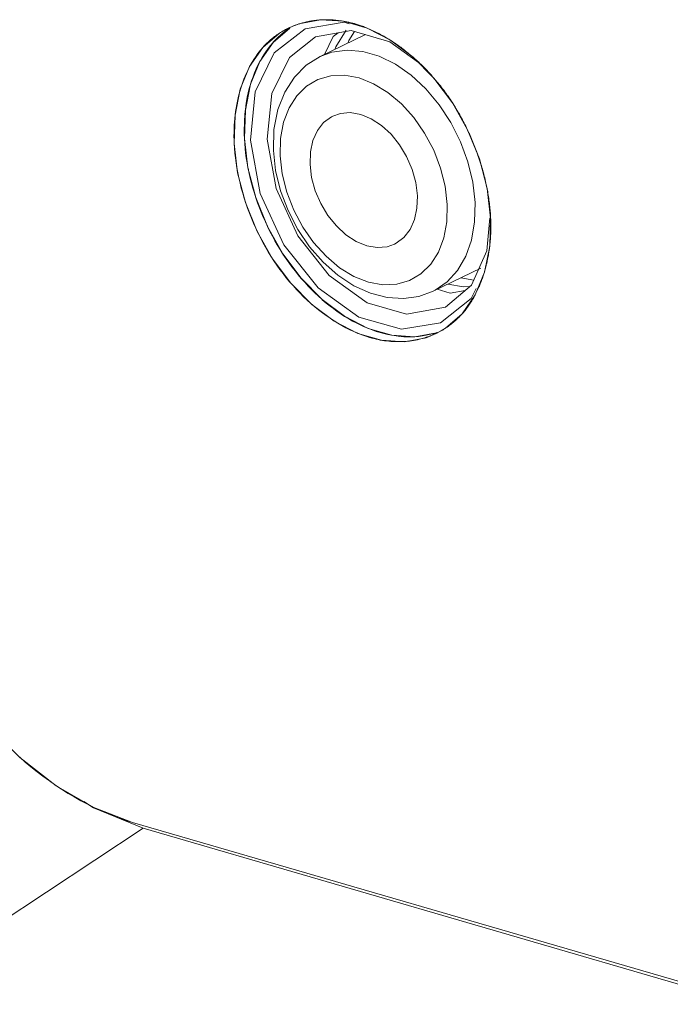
# Model space of a CAD drawing. Header units: millimetres. Extents: x 3925 to 5043, y -86 to 778.
# Tile 63 of 256: x 4509.27 to 4513.39, y 127.82 to 134.05. Entities that reach past the tile are written whole.
import ezdxf

# ---------------------------------------------------------------- set-up
doc = ezdxf.new("R2010")
doc.units = ezdxf.units.MM
doc.header["$LTSCALE"] = 46.255
for name, color, linetype in [('11-059F2G099DXF_CONTINUOUS_LINE', 7, 'CONTINUOUS'), ('H30-IO-SHIELDXF_CONTINUOUS_LINE', 7, 'CONTINUOUS'), ('H30K-IO-LABEDXF_CONTINUOUS_LINE', 7, 'CONTINUOUS'), ('H30K-REAR-CODXF_CONTINUOUS_LINE', 7, 'CONTINUOUS'), ('LABEL-IO-H30DXF_CONTINUOUS_LINE', 7, 'CONTINUOUS')]:
    doc.layers.add(name, color=color, linetype=linetype)

msp = doc.modelspace()

# ---------------------------------------------------------------- linework, layer by layer
at = {"layer": '11-059F2G099DXF_CONTINUOUS_LINE', "color": 7, "linetype": 'Continuous', "lineweight": 0}
for p, q in [((4511.4601, 133.9554), (4511.1725, 133.8168)), ((4511.1554, 133.3474), (4511.1273, 133.2847)), ((4512.1908, 132.4759), (4511.8887, 132.3304)), ((4512.174, 132.4678), (4512.1764, 132.4671))]:
    msp.add_line(p, q, dxfattribs=at)
for points in [[(4512.1544, 132.8922), (4512.1401, 133.02), (4512.1092, 133.1493), (4512.0625, 133.2766), (4512.0013, 133.3983), (4511.9273, 133.5112), (4511.8424, 133.6121), (4511.7491, 133.6983), (4511.6497, 133.7675), (4511.5472, 133.8178), (4511.4442, 133.8477), (4511.3435, 133.8566), (4511.2479, 133.8441), (4511.1725, 133.8168)], [(4511.1725, 133.8168), (4511.0852, 133.7619), (4511.0096, 133.6866), (4510.9485, 133.5919)], [(4511.1585, 133.671), (4511.0859, 133.6283), (4511.0244, 133.5676)], [(4511.9782, 132.8803), (4511.9651, 132.9947), (4511.9362, 133.1105), (4511.8925, 133.224), (4511.8353, 133.3317), (4511.7664, 133.4304), (4511.6879, 133.517), (4511.6021, 133.589), (4511.5116, 133.644), (4511.4192, 133.6806), (4511.3278, 133.6975), (4511.24, 133.6943), (4511.1585, 133.671)], [(4510.9485, 133.5919), (4510.9047, 133.4801), (4510.8804, 133.3551), (4510.8765, 133.2218)], [(4511.0244, 133.5676), (4510.9757, 133.4907), (4510.9414, 133.3999), (4510.9226, 133.298), (4510.9197, 133.1882)], [(4511.2536, 133.4396), (4511.244, 133.4347), (4511.1949, 133.398), (4511.1554, 133.3474)], [(4511.7892, 132.9353), (4511.7789, 133.0183), (4511.756, 133.1018), (4511.7212, 133.1828), (4511.676, 133.2581), (4511.6221, 133.3248), (4511.5615, 133.3803), (4511.4966, 133.4225), (4511.4298, 133.4498), (4511.3638, 133.4611), (4511.3011, 133.456), (4511.2536, 133.4396)], [(4511.1273, 133.2847), (4511.1115, 133.2124), (4511.1087, 133.1332)], [(4510.8765, 133.2218), (4510.891, 133.0939), (4510.9222, 132.9659), (4510.9694, 132.8408)], [(4510.9197, 133.1882), (4510.9329, 133.0738), (4510.9618, 132.958), (4511.0054, 132.8445), (4511.0626, 132.7368), (4511.1315, 132.6381), (4511.2101, 132.5515), (4511.2959, 132.4795), (4511.3863, 132.4245), (4511.4787, 132.3879), (4511.5702, 132.371), (4511.658, 132.3742), (4511.7394, 132.3975)], [(4511.1087, 133.1332), (4511.119, 133.0502), (4511.1419, 132.9667), (4511.1767, 132.8857), (4511.2219, 132.8104), (4511.2758, 132.7437), (4511.3364, 132.6882), (4511.4013, 132.646)], [(4511.6443, 132.6289), (4511.6539, 132.6338), (4511.7031, 132.6705), (4511.7425, 132.7211), (4511.7706, 132.7838), (4511.7864, 132.8561), (4511.7892, 132.9353)], [(4511.7394, 132.3975), (4511.812, 132.4402), (4511.8736, 132.5009), (4511.9222, 132.5778), (4511.9565, 132.6686), (4511.9754, 132.7705), (4511.9782, 132.8803)], [(4512.0444, 132.4625), (4512.0959, 132.5515), (4512.132, 132.6546), (4512.1516, 132.7692), (4512.1544, 132.8922)], [(4510.9694, 132.8408), (4511.0309, 132.722), (4511.1054, 132.6123), (4511.1911, 132.5145), (4511.2858, 132.4313), (4511.3873, 132.365), (4511.4923, 132.3178), (4511.5976, 132.291), (4511.7005, 132.2845), (4511.7982, 132.2979), (4511.8887, 132.3304)], [(4511.4013, 132.646), (4511.4681, 132.6187), (4511.5341, 132.6074), (4511.5968, 132.6125), (4511.6443, 132.6289)], [(4511.8887, 132.3304), (4511.9011, 132.3366), (4511.9789, 132.3902), (4512.0444, 132.4625)]]:
    msp.add_lwpolyline(points, dxfattribs=at)
at = {"layer": 'H30-IO-SHIELDXF_CONTINUOUS_LINE', "color": 7, "linetype": 'Continuous', "lineweight": 0}
for p, q in [((4511.3537, 133.9173), (4511.3476, 133.9012)), ((4511.3906, 133.9757), (4511.3537, 133.9173)), ((4511.9833, 132.376), (4512.0788, 132.3583)), ((4512.065, 132.4153), (4512.1461, 132.4003)), ((4512.0788, 132.3583), (4512.1209, 132.3599))]:
    msp.add_line(p, q, dxfattribs=at)
msp.add_lwpolyline([(4511.3381, 133.9824), (4511.272, 133.878), (4511.2659, 133.8618)], dxfattribs=at)
at = {"layer": 'H30K-IO-LABEDXF_CONTINUOUS_LINE', "color": 7, "linetype": 'Continuous', "lineweight": 0}
for p, q in [((4511.7455, 133.826), (4511.7535, 133.8193)), ((4511.7535, 133.8193), (4511.7613, 133.8125)), ((4511.7613, 133.8125), (4511.7692, 133.8056)), ((4511.7692, 133.8056), (4511.777, 133.7986)), ((4511.777, 133.7986), (4511.7812, 133.7949)), ((4511.7812, 133.7949), (4511.7894, 133.7874)), ((4511.7894, 133.7874), (4511.7976, 133.7798)), ((4511.7976, 133.7798), (4511.8057, 133.7721)), ((4511.888, 133.6864), (4511.8986, 133.6741)), ((4512.1009, 133.3642), (4512.1142, 133.3363)), ((4512.1732, 133.1908), (4512.1795, 133.1726)), ((4512.1795, 133.1726), (4512.1879, 133.1467)), ((4512.2281, 132.9931), (4512.2327, 132.9696)), ((4512.2518, 132.8244), (4512.2524, 132.8156)), ((4512.2524, 132.8156), (4512.253, 132.8069)), ((4512.2485, 132.6254), (4512.2461, 132.6048)), ((4512.2375, 132.5499), (4512.2359, 132.5418)), ((4512.2389, 132.5579), (4512.2375, 132.5499)), ((4512.225, 132.4923), (4512.2189, 132.4695)), ((4512.1606, 132.3181), (4512.1506, 132.2991)), ((4512.0808, 132.1968), (4512.0729, 132.1876)), ((4511.9408, 132.0804), (4511.9272, 132.073)), ((4511.9703, 132.0984), (4511.957, 132.0899)), ((4509.9829, 128.9676), (4590.291, 105.6092))]:
    msp.add_line(p, q, dxfattribs=at)
for points in [[(4511.0539, 134.0273), (4511.0603, 134.0291), (4511.0667, 134.0308), (4511.0731, 134.0325), (4511.0796, 134.0341), (4511.0861, 134.0355), (4511.0925, 134.037), (4511.0991, 134.0383), (4511.1056, 134.0396), (4511.1122, 134.0407), (4511.1188, 134.0419), (4511.1254, 134.0429)], [(4511.1254, 134.0429), (4511.1288, 134.0434), (4511.1321, 134.0439), (4511.1355, 134.0443), (4511.1389, 134.0448), (4511.1423, 134.0452), (4511.1457, 134.0456), (4511.1491, 134.0459)], [(4511.1491, 134.0459), (4511.1541, 134.0465), (4511.1591, 134.0469), (4511.1641, 134.0474), (4511.1692, 134.0478), (4511.1742, 134.0481), (4511.1792, 134.0484), (4511.1843, 134.0487), (4511.1894, 134.0489)], [(4511.1894, 134.0489), (4511.1977, 134.0492), (4511.206, 134.0493), (4511.2144, 134.0494), (4511.2227, 134.0493), (4511.2311, 134.0491), (4511.2395, 134.0488), (4511.248, 134.0484), (4511.2564, 134.0478), (4511.2648, 134.0472), (4511.2733, 134.0464), (4511.2818, 134.0455), (4511.2903, 134.0446), (4511.2988, 134.0434), (4511.3073, 134.0422), (4511.3158, 134.0409)], [(4511.3158, 134.0409), (4511.3212, 134.04), (4511.3267, 134.039), (4511.3321, 134.038), (4511.3376, 134.0369), (4511.343, 134.0358), (4511.3485, 134.0347), (4511.3539, 134.0335), (4511.3594, 134.0322), (4511.3648, 134.0309), (4511.3703, 134.0296)], [(4510.8694, 133.9312), (4510.8766, 133.937), (4510.884, 133.9427), (4510.8915, 133.9482), (4510.899, 133.9536), (4510.9066, 133.9588), (4510.9143, 133.9639), (4510.9221, 133.9689), (4510.93, 133.9737), (4510.9379, 133.9784), (4510.946, 133.9829), (4510.9541, 133.9872), (4510.9622, 133.9914), (4510.9705, 133.9955), (4510.9788, 133.9994), (4510.9872, 134.0032), (4510.9957, 134.0068), (4511.0042, 134.0103)], [(4511.0042, 134.0103), (4511.0091, 134.0122), (4511.014, 134.0141), (4511.0189, 134.0159), (4511.0239, 134.0177), (4511.0288, 134.0194), (4511.0338, 134.0211), (4511.0388, 134.0227), (4511.0438, 134.0243), (4511.0489, 134.0258), (4511.0539, 134.0273)], [(4511.3703, 134.0296), (4511.3738, 134.0287), (4511.3774, 134.0277), (4511.3809, 134.0268), (4511.3845, 134.0258), (4511.3881, 134.0249), (4511.3916, 134.0239), (4511.3952, 134.0228)], [(4511.3952, 134.0228), (4511.4016, 134.0209), (4511.4081, 134.0189), (4511.4145, 134.0169), (4511.421, 134.0148), (4511.4275, 134.0126), (4511.4339, 134.0104), (4511.4404, 134.008), (4511.4469, 134.0056), (4511.4534, 134.0032), (4511.4599, 134.0007), (4511.4664, 133.9981)], [(4511.4664, 133.9981), (4511.4756, 133.9943), (4511.4848, 133.9904), (4511.494, 133.9864), (4511.5032, 133.9822), (4511.5124, 133.9779), (4511.5216, 133.9735), (4511.5309, 133.969), (4511.5401, 133.9643), (4511.5493, 133.9595), (4511.5585, 133.9546), (4511.5676, 133.9495), (4511.5768, 133.9444), (4511.586, 133.9391), (4511.5951, 133.9337), (4511.6043, 133.9282)], [(4510.628, 133.2666), (4510.6272, 133.2896), (4510.6269, 133.3125), (4510.627, 133.3353), (4510.6276, 133.3579), (4510.6286, 133.3804), (4510.6301, 133.4028), (4510.6321, 133.425), (4510.6345, 133.447), (4510.6374, 133.4689), (4510.6407, 133.4905), (4510.6445, 133.5119), (4510.6487, 133.5331), (4510.6533, 133.554), (4510.6584, 133.5747), (4510.6639, 133.5951), (4510.6699, 133.6152), (4510.6762, 133.635), (4510.683, 133.6544), (4510.6902, 133.6736), (4510.6979, 133.6924), (4510.7059, 133.7109), (4510.7144, 133.7289), (4510.7233, 133.7466), (4510.7325, 133.7639), (4510.7422, 133.7808), (4510.7523, 133.7972), (4510.7628, 133.8133), (4510.7736, 133.8288), (4510.7849, 133.8439), (4510.7966, 133.8585), (4510.8086, 133.8726), (4510.821, 133.8862), (4510.8338, 133.8993), (4510.8454, 133.9103), (4510.8572, 133.921), (4510.8694, 133.9312)], [(4511.6043, 133.9282), (4511.6088, 133.9254), (4511.6133, 133.9226), (4511.6178, 133.9198), (4511.6223, 133.9169), (4511.6267, 133.914), (4511.6312, 133.9111), (4511.6357, 133.9082)], [(4511.6357, 133.9082), (4511.6437, 133.9029), (4511.6516, 133.8975), (4511.6596, 133.892), (4511.6675, 133.8864), (4511.6754, 133.8808), (4511.6833, 133.875), (4511.6912, 133.8692), (4511.699, 133.8633), (4511.7068, 133.8573), (4511.7146, 133.8512), (4511.7224, 133.845), (4511.7301, 133.8388), (4511.7378, 133.8324), (4511.7455, 133.826)], [(4511.8057, 133.7721), (4511.8122, 133.7658), (4511.8187, 133.7595), (4511.8252, 133.7531), (4511.8316, 133.7467), (4511.838, 133.7402), (4511.8443, 133.7337), (4511.8507, 133.7271), (4511.857, 133.7204), (4511.8632, 133.7137), (4511.8695, 133.707), (4511.8757, 133.7002), (4511.8818, 133.6933), (4511.888, 133.6864)], [(4511.8986, 133.6741), (4511.906, 133.6654), (4511.9134, 133.6566), (4511.9206, 133.6478), (4511.9279, 133.6389), (4511.935, 133.6299), (4511.9421, 133.6208), (4511.9491, 133.6117), (4511.9561, 133.6025), (4511.963, 133.5932), (4511.9698, 133.5839), (4511.9766, 133.5744), (4511.9833, 133.5649), (4511.9899, 133.5554), (4511.9964, 133.5458), (4512.0028, 133.5362), (4512.0092, 133.5265)], [(4512.0092, 133.5265), (4512.0155, 133.5167), (4512.0217, 133.5069), (4512.0278, 133.4971), (4512.0339, 133.4872), (4512.0399, 133.4772), (4512.0458, 133.4672), (4512.0517, 133.4571), (4512.0574, 133.4469), (4512.0631, 133.4368), (4512.0688, 133.4265), (4512.0743, 133.4163), (4512.0798, 133.4059), (4512.0852, 133.3956), (4512.0905, 133.3851), (4512.0957, 133.3747), (4512.1009, 133.3642)], [(4512.1142, 133.3363), (4512.1189, 133.326), (4512.1235, 133.3158), (4512.1281, 133.3055), (4512.1326, 133.2952), (4512.137, 133.2848), (4512.1413, 133.2745), (4512.1456, 133.2641), (4512.1498, 133.2537), (4512.1539, 133.2432), (4512.1579, 133.2328), (4512.1618, 133.2223), (4512.1657, 133.2118), (4512.1695, 133.2013), (4512.1732, 133.1908)], [(4511.4865, 132.0376), (4511.4616, 132.0453), (4511.4365, 132.0541), (4511.4114, 132.0639), (4511.3863, 132.0747), (4511.3611, 132.0864), (4511.3359, 132.0991), (4511.3108, 132.1127), (4511.2857, 132.1272), (4511.2608, 132.1426), (4511.236, 132.1589), (4511.2113, 132.1761), (4511.1868, 132.194), (4511.1626, 132.2128), (4511.1385, 132.2324), (4511.1148, 132.2528), (4511.0913, 132.274), (4511.0682, 132.2958), (4511.0454, 132.3184), (4511.023, 132.3418), (4511.0011, 132.3658), (4510.9795, 132.3905), (4510.9585, 132.4158), (4510.9379, 132.4417), (4510.9179, 132.4683), (4510.8984, 132.4955), (4510.8795, 132.5232), (4510.8612, 132.5515), (4510.8435, 132.5803), (4510.8265, 132.6096), (4510.81, 132.6393), (4510.7942, 132.6693), (4510.7791, 132.6998), (4510.7645, 132.7305), (4510.7507, 132.7616), (4510.7375, 132.7929), (4510.7251, 132.8244), (4510.7133, 132.856), (4510.7022, 132.8878), (4510.6918, 132.9197), (4510.6822, 132.9517), (4510.6733, 132.9837), (4510.6652, 133.0157), (4510.6578, 133.0476), (4510.6511, 133.0794), (4510.6453, 133.1112), (4510.6402, 133.1427), (4510.636, 133.1741), (4510.6325, 133.2052), (4510.6299, 133.2361), (4510.628, 133.2666)], [(4512.1879, 133.1467), (4512.1914, 133.1358), (4512.1947, 133.1248), (4512.198, 133.1138), (4512.2012, 133.1028), (4512.2043, 133.0918), (4512.2073, 133.0809), (4512.2102, 133.0699), (4512.213, 133.0589), (4512.2158, 133.0479), (4512.2184, 133.0369), (4512.221, 133.026), (4512.2234, 133.015), (4512.2258, 133.0041), (4512.2281, 132.9931)], [(4512.2327, 132.9696), (4512.2347, 132.9591), (4512.2365, 132.9486), (4512.2383, 132.9381), (4512.24, 132.9276), (4512.2415, 132.9172), (4512.243, 132.9068), (4512.2444, 132.8964), (4512.2458, 132.886), (4512.247, 132.8757), (4512.2481, 132.8653), (4512.2492, 132.855), (4512.2502, 132.8448), (4512.251, 132.8346), (4512.2518, 132.8244)], [(4512.253, 132.8069), (4512.2534, 132.7981), (4512.2536, 132.7938)], [(4512.2536, 132.7938), (4512.2539, 132.7877), (4512.2541, 132.7817), (4512.2543, 132.7756), (4512.2545, 132.7695), (4512.2546, 132.7635), (4512.2547, 132.7574), (4512.2548, 132.7514), (4512.2548, 132.7454), (4512.2548, 132.7394), (4512.2548, 132.7333)], [(4512.2548, 132.7333), (4512.2547, 132.7273), (4512.2546, 132.7213), (4512.2545, 132.7154), (4512.2543, 132.7094), (4512.2541, 132.7034), (4512.2539, 132.6975), (4512.2537, 132.6915), (4512.2534, 132.6856), (4512.253, 132.6796), (4512.2527, 132.6737)], [(4512.2527, 132.6737), (4512.2523, 132.6683), (4512.252, 132.6629), (4512.2516, 132.6575), (4512.2511, 132.6521), (4512.2507, 132.6468), (4512.2502, 132.6414), (4512.2497, 132.636), (4512.2491, 132.6307), (4512.2485, 132.6254)], [(4512.2461, 132.6048), (4512.2453, 132.5989), (4512.2445, 132.593), (4512.2437, 132.5871), (4512.2428, 132.5812), (4512.2419, 132.5754), (4512.2409, 132.5695), (4512.2399, 132.5637), (4512.2389, 132.5579)], [(4512.2335, 132.5299), (4512.2325, 132.5251), (4512.2315, 132.5204), (4512.2305, 132.5157), (4512.2294, 132.511), (4512.2283, 132.5063), (4512.2272, 132.5016), (4512.2261, 132.4969), (4512.225, 132.4923)], [(4512.2359, 132.5418), (4512.2344, 132.5339), (4512.2335, 132.5299)], [(4512.2084, 132.4344), (4512.206, 132.4272), (4512.2036, 132.4201), (4512.2012, 132.4129), (4512.1986, 132.4059), (4512.1961, 132.3989), (4512.1934, 132.3919), (4512.1907, 132.385), (4512.188, 132.3781), (4512.1852, 132.3712), (4512.1823, 132.3644), (4512.1794, 132.3577), (4512.1764, 132.351)], [(4512.2189, 132.4695), (4512.2177, 132.4651), (4512.2164, 132.4607), (4512.2151, 132.4562), (4512.2138, 132.4518), (4512.2125, 132.4475), (4512.2112, 132.4431), (4512.2098, 132.4387), (4512.2084, 132.4344)], [(4512.1506, 132.2991), (4512.1465, 132.2917), (4512.1423, 132.2843), (4512.138, 132.2771), (4512.1336, 132.2699), (4512.1292, 132.2629), (4512.1247, 132.2559), (4512.1201, 132.2489), (4512.1155, 132.2421), (4512.1107, 132.2354), (4512.1059, 132.2287), (4512.1011, 132.2221), (4512.0961, 132.2157), (4512.0911, 132.2093), (4512.086, 132.203), (4512.0808, 132.1968)], [(4512.1764, 132.351), (4512.1745, 132.3468), (4512.1726, 132.3427), (4512.1707, 132.3385), (4512.1687, 132.3344), (4512.1667, 132.3303), (4512.1647, 132.3262), (4512.1627, 132.3221), (4512.1606, 132.3181)], [(4512.0729, 132.1876), (4512.068, 132.1822), (4512.0631, 132.1768), (4512.0581, 132.1715), (4512.053, 132.1663), (4512.0479, 132.1612), (4512.0418, 132.1553), (4512.0357, 132.1495), (4512.0295, 132.1439), (4512.0232, 132.1384), (4512.0168, 132.133), (4512.0104, 132.1277), (4512.0039, 132.1225), (4511.9973, 132.1175), (4511.9907, 132.1125), (4511.984, 132.1077), (4511.9772, 132.103), (4511.9703, 132.0984)], [(4511.9272, 132.073), (4511.9194, 132.0689), (4511.9114, 132.065), (4511.9034, 132.0613), (4511.8954, 132.0576), (4511.8873, 132.0541), (4511.8791, 132.0507), (4511.8708, 132.0475), (4511.8625, 132.0444), (4511.8542, 132.0414), (4511.8458, 132.0386), (4511.8373, 132.0359), (4511.8288, 132.0334), (4511.8202, 132.031), (4511.8116, 132.0287), (4511.8029, 132.0266)], [(4511.957, 132.0899), (4511.9543, 132.0883), (4511.9517, 132.0867), (4511.949, 132.0851), (4511.9463, 132.0835), (4511.9436, 132.082), (4511.9408, 132.0804)], [(4511.8029, 132.0266), (4511.7904, 132.0237), (4511.7778, 132.0212), (4511.7651, 132.0189), (4511.7524, 132.017), (4511.7395, 132.0153), (4511.7266, 132.0139), (4511.7136, 132.0127), (4511.7005, 132.0119), (4511.6874, 132.0113), (4511.6743, 132.0111), (4511.661, 132.0111), (4511.6478, 132.0114), (4511.6345, 132.012), (4511.6211, 132.0129), (4511.6077, 132.0141), (4511.5943, 132.0155), (4511.5809, 132.0173), (4511.5674, 132.0193), (4511.554, 132.0216), (4511.5405, 132.0242), (4511.527, 132.0271), (4511.5135, 132.0303), (4511.5, 132.0338), (4511.4865, 132.0376)], [(4509.2686, 129.3796), (4509.3035, 129.3492), (4509.3388, 129.3197), (4509.3794, 129.2871), (4509.4154, 129.2596), (4509.4568, 129.2294), (4509.497, 129.2014)], [(4509.497, 129.2014), (4509.5338, 129.1771), (4509.5761, 129.1505), (4509.6133, 129.1283), (4509.656, 129.1042), (4509.6936, 129.0843), (4509.7372, 129.0625)], [(4509.7372, 129.0625), (4509.775, 129.0449), (4509.8183, 129.026), (4509.8562, 129.0107), (4509.8995, 128.9946), (4509.9375, 128.9817), (4509.9829, 128.9676)]]:
    msp.add_lwpolyline(points, dxfattribs=at)
at = {"layer": 'H30K-REAR-CODXF_CONTINUOUS_LINE', "color": 7, "linetype": 'Continuous', "lineweight": 0}
for p, q in [((4510.8818, 133.8395), (4511.077, 133.9925)), ((4511.077, 133.9925), (4511.3244, 134.0333)), ((4511.3687, 133.9821), (4511.1427, 133.9412)), ((4511.3244, 134.0333), (4511.3571, 134.024)), ((4511.6155, 133.9101), (4511.3687, 133.9821)), ((4510.9789, 133.8093), (4511.1427, 133.9412)), ((4511.2565, 133.943), (4511.2008, 133.8304)), ((4511.2865, 133.9672), (4511.2565, 133.943)), ((4511.797, 133.7783), (4511.6155, 133.9101)), ((4510.8663, 133.5817), (4510.9789, 133.8093)), ((4510.8368, 133.2943), (4510.8663, 133.5817)), ((4510.8939, 132.9817), (4510.8368, 133.2943)), ((4511.0308, 132.6816), (4510.8939, 132.9817)), ((4512.2301, 132.5856), (4512.2494, 132.7943)), ((4512.1321, 132.3693), (4512.2301, 132.5856)), ((4511.9675, 132.2296), (4512.1321, 132.3693)), ((4511.9148, 132.3429), (4511.9971, 132.319)), ((4511.9971, 132.319), (4512.093, 132.3361)), ((4509.6746, 129.0988), (4509.7362, 129.0587)), ((4509.7362, 129.0587), (4510.0514, 128.9299)), ((4507.6022, 127.3116), (4510.0514, 128.9299)), ((4510.0514, 128.9299), (4590.2862, 105.5928))]:
    msp.add_line(p, q, dxfattribs=at)
for points in [[(4510.7311, 133.2872), (4510.7615, 133.592), (4510.8818, 133.8395)], [(4510.942, 132.6235), (4510.7932, 132.9486), (4510.7311, 133.2872)], [(4511.9675, 132.2296), (4511.7196, 132.1852), (4511.4701, 132.2578), (4511.2309, 132.4302), (4511.0308, 132.6816)], [(4511.9352, 132.1311), (4511.6878, 132.0903), (4511.4185, 132.1668), (4511.1594, 132.3519), (4510.942, 132.6235)], [(4512.1617, 132.3484), (4512.1304, 132.284), (4511.9352, 132.1311)]]:
    msp.add_lwpolyline(points, dxfattribs=at)
at = {"layer": 'LABEL-IO-H30DXF_CONTINUOUS_LINE', "color": 7, "linetype": 'Continuous', "lineweight": 0}
for p, q in [((4510.8747, 133.9052), (4510.9798, 133.9964)), ((4510.9783, 133.9954), (4510.9809, 133.9971)), ((4510.8735, 133.9039), (4510.8757, 133.9064)), ((4510.7904, 133.7842), (4510.7918, 133.7867)), ((4510.6985, 133.4745), (4510.699, 133.4788)), ((4510.716, 133.1093), (4510.7151, 133.114)), ((4512.2314, 132.9803), (4512.2536, 132.7939)), ((4510.84, 132.7384), (4510.8384, 132.7417)), ((4510.9374, 132.566), (4510.9349, 132.5698)), ((4511.1865, 132.277), (4511.183, 132.2801)), ((4511.4784, 132.0945), (4511.4751, 132.0958)), ((4511.628, 132.0513), (4511.6249, 132.0519)), ((4511.9671, 132.0957), (4511.9074, 132.0619)), ((4511.9125, 132.0689), (4511.9076, 132.0673)), ((4509.9829, 128.9676), (4590.2853, 105.6109))]:
    msp.add_line(p, q, dxfattribs=at)
for points in [[(4510.9742, 133.9987), (4511.0376, 134.0243), (4511.1744, 134.0497), (4511.3203, 134.0405)], [(4511.3203, 134.0405), (4511.4703, 133.9969), (4511.6193, 133.9203), (4511.7622, 133.8135)], [(4510.628, 133.2667), (4510.6335, 133.4451), (4510.6664, 133.6093), (4510.7257, 133.7539), (4510.8094, 133.8737), (4510.9145, 133.9649), (4510.9742, 133.9987)], [(4510.8757, 133.9064), (4510.8903, 133.922), (4510.9074, 133.9389), (4510.923, 133.9531), (4510.9411, 133.9682), (4510.9598, 133.9825), (4510.9783, 133.9954)], [(4510.6933, 133.2982), (4510.6988, 133.4766), (4510.7317, 133.6408), (4510.791, 133.7853), (4510.8747, 133.9052)], [(4510.7918, 133.7867), (4510.8029, 133.8065), (4510.8162, 133.828), (4510.8285, 133.8466), (4510.843, 133.8666), (4510.8582, 133.886), (4510.8735, 133.9039)], [(4511.7622, 133.8135), (4511.8942, 133.68), (4512.0107, 133.5243), (4512.1078, 133.3519), (4512.1822, 133.1684), (4512.2314, 132.9803)], [(4510.7313, 133.6395), (4510.7386, 133.6627), (4510.7475, 133.6883), (4510.7571, 133.7133), (4510.7675, 133.7377), (4510.7786, 133.7613), (4510.7904, 133.7842)], [(4510.699, 133.4788), (4510.7023, 133.5046), (4510.7067, 133.5333), (4510.7114, 133.5584), (4510.7173, 133.5861), (4510.724, 133.6134), (4510.7313, 133.6395)], [(4510.6933, 133.2982), (4510.6924, 133.3258), (4510.692, 133.3566), (4510.6925, 133.3872), (4510.6936, 133.4141), (4510.6956, 133.444), (4510.6985, 133.4745)], [(4510.7151, 133.114), (4510.7101, 133.1425), (4510.7051, 133.1744), (4510.7009, 133.2062), (4510.6979, 133.2343), (4510.6952, 133.2658), (4510.6933, 133.2982)], [(4511.3276, 132.1718), (4511.1847, 132.2786), (4511.0527, 132.4121), (4510.9362, 132.5678), (4510.8391, 132.7402), (4510.7647, 132.9237), (4510.7155, 133.1118), (4510.6933, 133.2982)], [(4511.9074, 132.0619), (4511.844, 132.0364), (4511.7072, 132.0109), (4511.5613, 132.0201), (4511.4113, 132.0637), (4511.2623, 132.1403), (4511.1194, 132.2471), (4510.9874, 132.3807), (4510.8709, 132.5363), (4510.7738, 132.7088), (4510.6994, 132.8922), (4510.6502, 133.0803), (4510.628, 133.2667)], [(4510.7651, 132.9224), (4510.756, 132.9507), (4510.7464, 132.9826), (4510.7376, 133.0146), (4510.7295, 133.0467), (4510.723, 133.0752), (4510.716, 133.1093)], [(4510.8384, 132.7417), (4510.8257, 132.7689), (4510.812, 132.7997), (4510.7989, 132.8308), (4510.788, 132.8587), (4510.7763, 132.8902), (4510.7651, 132.9224)], [(4512.2536, 132.7939), (4512.2482, 132.6155), (4512.2152, 132.4513), (4512.1559, 132.3068)], [(4510.9349, 132.5698), (4510.9189, 132.595), (4510.9015, 132.6237), (4510.8865, 132.6496), (4510.8702, 132.6791), (4510.8546, 132.7091), (4510.84, 132.7384)], [(4511.0532, 132.4116), (4511.0345, 132.4338), (4511.0139, 132.4594), (4510.9937, 132.4856), (4510.9741, 132.5123), (4510.9571, 132.5365), (4510.9374, 132.566)], [(4511.183, 132.2801), (4511.1622, 132.2987), (4511.1392, 132.3204), (4511.1166, 132.3428), (4511.0968, 132.3633), (4511.0749, 132.387), (4511.0532, 132.4116)], [(4512.1559, 132.3068), (4512.0722, 132.1869), (4511.9671, 132.0957)], [(4511.3283, 132.1713), (4511.3062, 132.1856), (4511.2815, 132.2025), (4511.257, 132.2202), (4511.2355, 132.2366), (4511.2115, 132.2559), (4511.1865, 132.277)], [(4511.9093, 132.0678), (4511.7725, 132.0424), (4511.6266, 132.0516), (4511.4766, 132.0952), (4511.3276, 132.1718)], [(4511.4751, 132.0958), (4511.4524, 132.1054), (4511.427, 132.117), (4511.4015, 132.1296), (4511.379, 132.1415), (4511.3538, 132.1558), (4511.3283, 132.1713)], [(4511.6249, 132.0519), (4511.6023, 132.0564), (4511.5769, 132.0623), (4511.5542, 132.0685), (4511.5287, 132.0763), (4511.5031, 132.0851), (4511.4784, 132.0945)], [(4511.7734, 132.0424), (4511.7518, 132.0415), (4511.7273, 132.0415), (4511.7026, 132.0425), (4511.6777, 132.0445), (4511.6554, 132.0471), (4511.628, 132.0513)], [(4511.9076, 132.0673), (4511.8877, 132.0613), (4511.8649, 132.0555), (4511.8444, 132.0512), (4511.8209, 132.0472), (4511.7972, 132.0443), (4511.7734, 132.0424)], [(4508.3458, 131.3114), (4508.3785, 131.0097), (4508.4486, 130.7044), (4508.5543, 130.4029), (4508.693, 130.1127), (4508.8614, 129.8408), (4509.0552, 129.5941), (4509.2697, 129.3786), (4509.4997, 129.1996), (4509.7394, 129.0615), (4509.9829, 128.9676)]]:
    msp.add_lwpolyline(points, dxfattribs=at)

doc.saveas('drawing.dxf')
